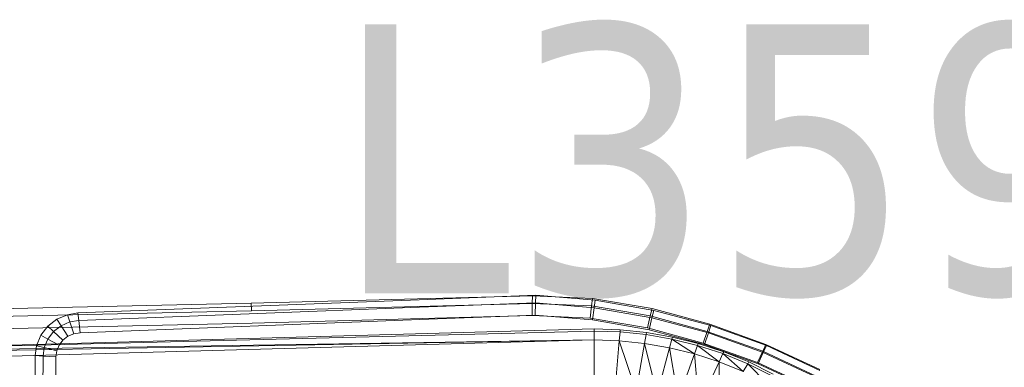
# Model space of a CAD drawing. Header units: metres. Extents: x 397.7 to 427.5, y 12.7 to 28.4.
# Tile 69 of 147: x 407.743 to 408.293, y 26.458 to 26.652. Entities that reach past the tile are written whole.
import ezdxf

# ---------------------------------------------------------------- set-up
doc = ezdxf.new("R2010")
doc.units = ezdxf.units.M
doc.layers.add('A-DETL-____-MBND', color=7, linetype='Continuous', lineweight=18)
doc.layers.add('E-LITE-EQPM-IDEN', color=7, linetype='Continuous', lineweight=30)
doc.styles.add('Tahoma_4', font='tahoma.ttf', dxfattribs={"height": 0.15})

# ---------------------------------------------------------------- blocks, each defined once
blk = doc.blocks.new('Family - Inodor P3-156643-06_ENLLUMENAT_P3')
at = {"layer": 'A-DETL-____-MBND', "color": 253, "true_color": 0xaaaaaa}
for p, q in [((0.47654, 0.38648), (0.31954, 0.38234)), ((0.47654, 0.38648), (0.31954, 0.38234)), ((0.41325, 0.38426), (0.47842, 0.38674)), ((0.41325, 0.38426), (0.47842, 0.38674)), ((0.4765, 0.38225), (0.47654, 0.38648)), ((0.47654, 0.38648), (0.4765, 0.38225)), ((0.51003, 0.38501), (0.47654, 0.38648)), ((0.51003, 0.38501), (0.47654, 0.38648)), ((0.47831, 0.38251), (0.47842, 0.38674)), ((0.47842, 0.38674), (0.47831, 0.38251)), ((0.47842, 0.38674), (0.51167, 0.38396)), ((0.47842, 0.38674), (0.51167, 0.38396)), ((0.50954, 0.3808), (0.51003, 0.38501)), ((0.51003, 0.38501), (0.50954, 0.3808)), ((0.54336, 0.3794), (0.51003, 0.38501)), ((0.54336, 0.3794), (0.51003, 0.38501)), ((0.31954, 0.38234), (0, 0.37522)), ((0.31954, 0.38234), (0, 0.37522)), ((0.22275, 0.37687), (0.41325, 0.38426)), ((0.22275, 0.37687), (0.41325, 0.38426)), ((0.22322, 0.37265), (0.41343, 0.38004)), ((0.22322, 0.37265), (0.41343, 0.38004)), ((0.31971, 0.37812), (0.31954, 0.38234)), ((0.31954, 0.38234), (0.31971, 0.37812)), ((0.4765, 0.38225), (0.31971, 0.37812)), ((0.4765, 0.38225), (0.31971, 0.37812)), ((0.41343, 0.38004), (0.47831, 0.38251)), ((0.41343, 0.38004), (0.47831, 0.38251)), ((0.47644, 0.37541), (0.4765, 0.38225)), ((0.4765, 0.38225), (0.47644, 0.37541)), ((0.50954, 0.3808), (0.4765, 0.38225)), ((0.50954, 0.3808), (0.4765, 0.38225)), ((0.47814, 0.37566), (0.47831, 0.38251)), ((0.47831, 0.38251), (0.47814, 0.37566)), ((0.47831, 0.38251), (0.51107, 0.37977)), ((0.47831, 0.38251), (0.51107, 0.37977)), ((0.50874, 0.37399), (0.50954, 0.3808)), ((0.50954, 0.3808), (0.50874, 0.37399)), ((0.54235, 0.37527), (0.50954, 0.3808)), ((0.54235, 0.37527), (0.50954, 0.3808)), ((0.51011, 0.37298), (0.51107, 0.37977)), ((0.51107, 0.37977), (0.51011, 0.37298)), ((0.51107, 0.37977), (0.51167, 0.38396)), ((0.51167, 0.38396), (0.51107, 0.37977)), ((0.51107, 0.37977), (0.5433, 0.37421)), ((0.51107, 0.37977), (0.5433, 0.37421)), ((0.51167, 0.38396), (0.5443, 0.37834)), ((0.51167, 0.38396), (0.5443, 0.37834)), ((0.54235, 0.37527), (0.54336, 0.3794)), ((0.54336, 0.3794), (0.54235, 0.37527)), ((0.57561, 0.3706), (0.54336, 0.3794)), ((0.57561, 0.3706), (0.54336, 0.3794)), ((0.31971, 0.37812), (0.00022, 0.371)), ((0.31971, 0.37812), (0.00022, 0.371)), ((0.21102, 0.37337), (0.21701, 0.37594)), ((0.21102, 0.37337), (0.21701, 0.37594)), ((0.21701, 0.37594), (0.22275, 0.37687)), ((0.21701, 0.37594), (0.22275, 0.37687)), ((0.21832, 0.37186), (0.21701, 0.37594)), ((0.21701, 0.37594), (0.21832, 0.37186)), ((0.22322, 0.37265), (0.22275, 0.37687)), ((0.22275, 0.37687), (0.22322, 0.37265)), ((0.47644, 0.37541), (0.31998, 0.37128)), ((0.47644, 0.37541), (0.31998, 0.37128)), ((0.47814, 0.37566), (0.41372, 0.3732)), ((0.47814, 0.37566), (0.41372, 0.3732)), ((0.47814, 0.37566), (0.41372, 0.3732)), ((0.41372, 0.3732), (0.47814, 0.37566)), ((0.50874, 0.37399), (0.47644, 0.37541)), ((0.50874, 0.37399), (0.47644, 0.37541)), ((0.51011, 0.37298), (0.47814, 0.37566)), ((0.51011, 0.37298), (0.47814, 0.37566)), ((0.51011, 0.37298), (0.47814, 0.37566)), ((0.47814, 0.37566), (0.51011, 0.37298)), ((0.54073, 0.3686), (0.50874, 0.37399)), ((0.54073, 0.3686), (0.50874, 0.37399)), ((0.54073, 0.3686), (0.54235, 0.37527)), ((0.54235, 0.37527), (0.54073, 0.3686)), ((0.54169, 0.36754), (0.5433, 0.37421)), ((0.5433, 0.37421), (0.54169, 0.36754)), ((0.57421, 0.36659), (0.54235, 0.37527)), ((0.57421, 0.36659), (0.54235, 0.37527)), ((0.5433, 0.37421), (0.5443, 0.37834)), ((0.5443, 0.37834), (0.5433, 0.37421)), ((0.5433, 0.37421), (0.57486, 0.36588)), ((0.5433, 0.37421), (0.57486, 0.36588)), ((0.5443, 0.37834), (0.57625, 0.3699)), ((0.5443, 0.37834), (0.57625, 0.3699)), ((0.31998, 0.37128), (0.00056, 0.36417)), ((0.31998, 0.37128), (0.00056, 0.36417)), ((0.20199, 0.36444), (0.2059, 0.36946)), ((0.20199, 0.36444), (0.2059, 0.36946)), ((0.2059, 0.36946), (0.21102, 0.37337)), ((0.2059, 0.36946), (0.21102, 0.37337)), ((0.20914, 0.36651), (0.2059, 0.36946)), ((0.2059, 0.36946), (0.20914, 0.36651)), ((0.20914, 0.36651), (0.21337, 0.36974)), ((0.20914, 0.36651), (0.21337, 0.36974)), ((0.21337, 0.36974), (0.21102, 0.37337)), ((0.21102, 0.37337), (0.21337, 0.36974)), ((0.21337, 0.36974), (0.21832, 0.37186)), ((0.21337, 0.36974), (0.21832, 0.37186)), ((0.21716, 0.36387), (0.21337, 0.36974)), ((0.21337, 0.36974), (0.21716, 0.36387)), ((0.21832, 0.37186), (0.22322, 0.37265)), ((0.21832, 0.37186), (0.22322, 0.37265)), ((0.22043, 0.36527), (0.21832, 0.37186)), ((0.21832, 0.37186), (0.22043, 0.36527)), ((0.22397, 0.36584), (0.22322, 0.37265)), ((0.22322, 0.37265), (0.22397, 0.36584)), ((0.41372, 0.3732), (0.22397, 0.36584)), ((0.41372, 0.3732), (0.22397, 0.36584)), ((0.41372, 0.3732), (0.22397, 0.36584)), ((0.22397, 0.36584), (0.41372, 0.3732)), ((0.54169, 0.36754), (0.51011, 0.37298)), ((0.54169, 0.36754), (0.51011, 0.37298)), ((0.54169, 0.36754), (0.51011, 0.37298)), ((0.51011, 0.37298), (0.54169, 0.36754)), ((0.57194, 0.36009), (0.54073, 0.3686)), ((0.57194, 0.36009), (0.54073, 0.3686)), ((0.57421, 0.36659), (0.57561, 0.3706)), ((0.57561, 0.3706), (0.57421, 0.36659)), ((0.57486, 0.36588), (0.57625, 0.3699)), ((0.57625, 0.3699), (0.57486, 0.36588)), ((0.60692, 0.35938), (0.57561, 0.3706)), ((0.60692, 0.35938), (0.57561, 0.3706)), ((0.57625, 0.3699), (0.60725, 0.35872)), ((0.57625, 0.3699), (0.60725, 0.35872)), ((0.00127, 0.35389), (0.51095, 0.36797)), ((0.51095, 0.36678), (0.00127, 0.35389)), ((0.19954, 0.35865), (0.20199, 0.36444)), ((0.19954, 0.35865), (0.20199, 0.36444)), ((0.20591, 0.36236), (0.20199, 0.36444)), ((0.20199, 0.36444), (0.20591, 0.36236)), ((0.20591, 0.36236), (0.20914, 0.36651)), ((0.20591, 0.36236), (0.20914, 0.36651)), ((0.21437, 0.36173), (0.20914, 0.36651)), ((0.20914, 0.36651), (0.21437, 0.36173)), ((0.21716, 0.36387), (0.21437, 0.36173)), ((0.21716, 0.36387), (0.21437, 0.36173)), ((0.21716, 0.36387), (0.21437, 0.36173)), ((0.21437, 0.36173), (0.21716, 0.36387)), ((0.22043, 0.36527), (0.21716, 0.36387)), ((0.22043, 0.36527), (0.21716, 0.36387)), ((0.22043, 0.36527), (0.21716, 0.36387)), ((0.21716, 0.36387), (0.22043, 0.36527)), ((0.22397, 0.36584), (0.22043, 0.36527)), ((0.22397, 0.36584), (0.22043, 0.36527)), ((0.22397, 0.36584), (0.22043, 0.36527)), ((0.22043, 0.36527), (0.22397, 0.36584)), ((0.51095, 0.36797), (0.52561, 0.36747)), ((0.51095, 0.36678), (0.51095, 0.36797)), ((0.52551, 0.36629), (0.51095, 0.36678)), ((0.51095, 0.36184), (0.51095, 0.36678)), ((0.52551, 0.36629), (0.52508, 0.36136)), ((0.52561, 0.36747), (0.52551, 0.36629)), ((0.54002, 0.36479), (0.52551, 0.36629)), ((0.52561, 0.36747), (0.54023, 0.36596)), ((0.54002, 0.36479), (0.53917, 0.35992)), ((0.54023, 0.36596), (0.54002, 0.36479)), ((0.55446, 0.36229), (0.54002, 0.36479)), ((0.54023, 0.36596), (0.55477, 0.36344)), ((0.57262, 0.35938), (0.54169, 0.36754)), ((0.57262, 0.35938), (0.54169, 0.36754)), ((0.57262, 0.35938), (0.54169, 0.36754)), ((0.54169, 0.36754), (0.57262, 0.35938)), ((0.55477, 0.36344), (0.55446, 0.36229)), ((0.55477, 0.36344), (0.56917, 0.35988)), ((0.57194, 0.36009), (0.57421, 0.36659)), ((0.57421, 0.36659), (0.57194, 0.36009)), ((0.57262, 0.35938), (0.57486, 0.36588)), ((0.57486, 0.36588), (0.57262, 0.35938)), ((0.60515, 0.3555), (0.57421, 0.36659)), ((0.60515, 0.3555), (0.57421, 0.36659)), ((0.57486, 0.36588), (0.60549, 0.35484)), ((0.57486, 0.36588), (0.60549, 0.35484)), ((0.51095, 0.36184), (0.00127, 0.35389)), ((0.51095, 0.36184), (0.00127, 0.35271)), ((0.51095, 0.36184), (0.00127, 0.34776)), ((0.1988, 0.35316), (0.19954, 0.35865)), ((0.1988, 0.35316), (0.19954, 0.35865)), ((0.20388, 0.35757), (0.19954, 0.35865)), ((0.19954, 0.35865), (0.20388, 0.35757)), ((0.20325, 0.35289), (0.20388, 0.35757)), ((0.20325, 0.35289), (0.20388, 0.35757)), ((0.20388, 0.35757), (0.20591, 0.36236)), ((0.20388, 0.35757), (0.20591, 0.36236)), ((0.2109, 0.35583), (0.20388, 0.35757)), ((0.20388, 0.35757), (0.2109, 0.35583)), ((0.21224, 0.35899), (0.20591, 0.36236)), ((0.20591, 0.36236), (0.21224, 0.35899)), ((0.21224, 0.35899), (0.2109, 0.35583)), ((0.21224, 0.35899), (0.2109, 0.35583)), ((0.21224, 0.35899), (0.2109, 0.35583)), ((0.2109, 0.35583), (0.21224, 0.35899)), ((0.21437, 0.36173), (0.21224, 0.35899)), ((0.21437, 0.36173), (0.21224, 0.35899)), ((0.21437, 0.36173), (0.21224, 0.35899)), ((0.21224, 0.35899), (0.21437, 0.36173)), ((0.52508, 0.36136), (0.51095, 0.36184)), ((0.51095, 0.36184), (0.51095, 0.33495)), ((0.52508, 0.36136), (0.52273, 0.33457)), ((0.53917, 0.35992), (0.52508, 0.36136)), ((0.53449, 0.33342), (0.52508, 0.36136)), ((0.53917, 0.35992), (0.53449, 0.33342)), ((0.55318, 0.35751), (0.53917, 0.35992)), ((0.54621, 0.3315), (0.53917, 0.35992)), ((0.55318, 0.35751), (0.54621, 0.3315)), ((0.55446, 0.36229), (0.55318, 0.35751)), ((0.56708, 0.35412), (0.55318, 0.35751)), ((0.55786, 0.32879), (0.55318, 0.35751)), ((0.56877, 0.35877), (0.55446, 0.36229)), ((0.56708, 0.35412), (0.55446, 0.36229)), ((0.56877, 0.35877), (0.56708, 0.35412)), ((0.56917, 0.35988), (0.56877, 0.35877)), ((0.58289, 0.3542), (0.56877, 0.35877)), ((0.5808, 0.34971), (0.56877, 0.35877)), ((0.56917, 0.35988), (0.5834, 0.35527)), ((0.6023, 0.34921), (0.57194, 0.36009)), ((0.6023, 0.34921), (0.57194, 0.36009)), ((0.60263, 0.34856), (0.57262, 0.35938)), ((0.60263, 0.34856), (0.57262, 0.35938)), ((0.60263, 0.34856), (0.57262, 0.35938)), ((0.57262, 0.35938), (0.60263, 0.34856)), ((0.60515, 0.3555), (0.60692, 0.35938)), ((0.60692, 0.35938), (0.60515, 0.3555)), ((0.60549, 0.35484), (0.60725, 0.35872)), ((0.60725, 0.35872), (0.60549, 0.35484)), ((0.63706, 0.34544), (0.60692, 0.35938)), ((0.63706, 0.34544), (0.60692, 0.35938)), ((0.60725, 0.35872), (0.63705, 0.34489)), ((0.60725, 0.35872), (0.63705, 0.34489)), ((0.19876, 0.27623), (0.1988, 0.35316)), ((0.19876, 0.27623), (0.1988, 0.35316)), ((0.20325, 0.35289), (0.1988, 0.35316)), ((0.1988, 0.35316), (0.20325, 0.35289)), ((0.2032, 0.27623), (0.20325, 0.35289)), ((0.2032, 0.27623), (0.20325, 0.35289)), ((0.21044, 0.35245), (0.20325, 0.35289)), ((0.20325, 0.35289), (0.21044, 0.35245)), ((0.21044, 0.35245), (0.2104, 0.27622)), ((0.21044, 0.35245), (0.2104, 0.27622)), ((0.21044, 0.35245), (0.2104, 0.27622)), ((0.2104, 0.27622), (0.21044, 0.35245)), ((0.2109, 0.35583), (0.21044, 0.35245)), ((0.2109, 0.35583), (0.21044, 0.35245)), ((0.2109, 0.35583), (0.21044, 0.35245)), ((0.21044, 0.35245), (0.2109, 0.35583)), ((0.56708, 0.35412), (0.55786, 0.32879)), ((0.5808, 0.34971), (0.56708, 0.35412)), ((0.5694, 0.32526), (0.56708, 0.35412)), ((0.58289, 0.3542), (0.5808, 0.34971)), ((0.5834, 0.35527), (0.58289, 0.3542)), ((0.59678, 0.34858), (0.58289, 0.3542)), ((0.58289, 0.3542), (0.59431, 0.34429)), ((0.5834, 0.35527), (0.59737, 0.3496)), ((0.6023, 0.34921), (0.60515, 0.3555)), ((0.60515, 0.3555), (0.6023, 0.34921)), ((0.60263, 0.34856), (0.60549, 0.35484)), ((0.60549, 0.35484), (0.60263, 0.34856)), ((0.63493, 0.34172), (0.60515, 0.3555)), ((0.63493, 0.34172), (0.60515, 0.3555)), ((0.60549, 0.35484), (0.63492, 0.34118)), ((0.60549, 0.35484), (0.63492, 0.34118)), ((0.5808, 0.34971), (0.5694, 0.32526)), ((0.58079, 0.32087), (0.5808, 0.34971)), ((0.59431, 0.34429), (0.5808, 0.34971)), ((0.59678, 0.34858), (0.59431, 0.34429)), ((0.59737, 0.3496), (0.59678, 0.34858)), ((0.61033, 0.34184), (0.59678, 0.34858)), ((0.59678, 0.34858), (0.60749, 0.33779)), ((0.59737, 0.3496), (0.61101, 0.34281)), ((0.63148, 0.33571), (0.6023, 0.34921)), ((0.63148, 0.33571), (0.6023, 0.34921)), ((0.63146, 0.33517), (0.60263, 0.34856)), ((0.63146, 0.33517), (0.60263, 0.34856)), ((0.63146, 0.33517), (0.60263, 0.34856)), ((0.60263, 0.34856), (0.63146, 0.33517))]:
    blk.add_line(p, q, dxfattribs=at)
blk = doc.blocks.new('LONDR55-XX_ZZ-ARQ-CAA-M3D-Londres55_ifc-1-06_ENLLUMENAT_P3')
at = {"layer": 'A-DETL-____-MBND', "color": 253, "lineweight": 18, "true_color": 0xaaaaaa}
blk.add_blockref('Family - Inodor P3-156643-06_ENLLUMENAT_P3', (407.55268, 26.11126), dxfattribs=at)

msp = doc.modelspace()

# ---------------------------------------------------------------- block references
at = {"lineweight": 5}
msp.add_blockref('LONDR55-XX_ZZ-ARQ-CAA-M3D-Londres55_ifc-1-06_ENLLUMENAT_P3', (0, 0), dxfattribs=at)

# ---------------------------------------------------------------- texts
at = {"layer": 'E-LITE-EQPM-IDEN', "insert": (407.91837, 26.64902), "char_height": 0.15, "width": 0.7215187, "attachment_point": 1, "style": 'Tahoma_4'}
msp.add_mtext('L359.4', dxfattribs=at)

doc.saveas('drawing.dxf')
